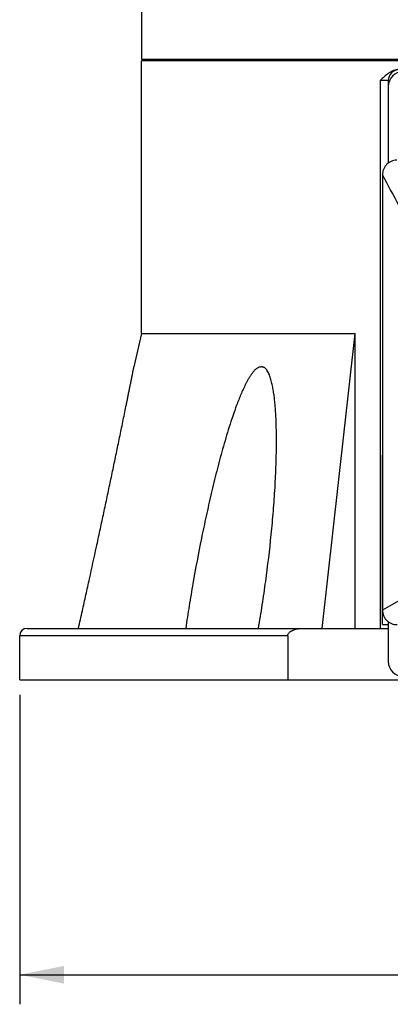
# Model space of a CAD drawing. Header units: millimetres. Extents: x 16 to 3344, y 34 to 2360.
# Tile 28 of 101: x 2625 to 2676, y 336 to 469. Entities that reach past the tile are written whole.
import ezdxf

# ---------------------------------------------------------------- set-up
doc = ezdxf.new("R2010")
doc.units = ezdxf.units.MM
doc.header["$LTSCALE"] = 185.02
doc.layers.get('0').update_dxf_attribs({"linetype": 'CONTINUOUS'})
doc.layers.add('BASE_ASM_PBL11', color=7, linetype='CONTINUOUS')
doc.layers.add('RIGHT_VIEW_VBL10', color=7, linetype='CONTINUOUS')
doc.styles.get("Standard").update_dxf_attribs({"font": 'malgun.ttf'})
doc.dimstyles.new('DIMSTYLE_2', dxfattribs={"dimtxt": 16, "dimasz": 6, "dimexe": 1, "dimexo": 0.5, "dimgap": 1, "dimtad": 1, "dimdsep": 46, "dimtxsty": 'Standard', "dimblk": '_FILLED', "dimblk1": '_FILLED', "dimblk2": '_FILLED', "dimcen": 0.09, "dimclrt": 134, "dimazin": 2, "dimtp": 0.5, "dimtm": 0.5, "dimtfac": 1, "dimtofl": 0, "dimtmove": 0, "dimatfit": 3, "dimldrblk": '_FILLED', "dimfxl": 1, "dimtolj": 1, "dimarcsym": 0})

# ---------------------------------------------------------------- blocks, each defined once
blk = doc.blocks.new('_FILLED')
at = {"color": 0, "linetype": 'ByBlock'}
blk.add_solid([(0, 0), (-1, 0.2), (-1, -0.2)], dxfattribs=at)
blk = doc.blocks.new('*D30')
at = {"color": 134, "transparency": 16777216}
for p, q in [((2568.56, 367.69), (2568.56, 325.69)), ((2717.56, 367.69), (2717.56, 325.69)), ((2568.56, 329.69), (2643.06, 329.69)), ((2717.56, 329.69), (2643.06, 329.69))]:
    blk.add_line(p, q, dxfattribs=at)
at = {"color": 134, "transparency": 16777216, "xscale": 6, "yscale": 6, "zscale": 6, "rotation": 180}
blk.add_blockref('_FILLED', (2568.56, 329.69), dxfattribs=at)
at = {"color": 134, "transparency": 16777216, "xscale": 6, "yscale": 6, "zscale": 6}
blk.add_blockref('_FILLED', (2717.56, 329.69), dxfattribs=at)
at = {"color": 134, "transparency": 16777216, "insert": (2643.06, 349.69), "char_height": 16, "width": 36.8, "attachment_point": 2, "line_spacing_factor": 0.9}
blk.add_mtext('149', dxfattribs=at)
blk = doc.blocks.new('BASE_ASM_PBL11', base_point=(2718.209, 456.455))
at = {"layer": 'BASE_ASM_PBL11', "color": 7}
for p, q in [((2585.057, 560.189), (2585.057, 453.889)), ((2585.057, 453.889), (2701.057, 453.889)), ((2701.057, 453.689), (2585.057, 453.689)), ((2585.057, 416.689), (2585.057, 453.689)), ((2587.057, 453.889), (2587.057, 453.689)), ((2618.557, 450.989), (2617.441, 450.989)), ((2617.441, 450.989), (2617.441, 376.689)), ((2618.557, 450.989), (2618.557, 439.815)), ((2585.057, 416.689), (2584.05, 412.159)), ((2585.057, 416.689), (2614.057, 416.689)), ((2609.607, 376.689), (2614.057, 416.689)), ((2614.057, 376.689), (2614.057, 416.689)), ((2617.758, 400.189), (2617.757, 400.189)), ((2617.757, 377.189), (2617.757, 400.189)), ((2569.557, 376.689), (2618.557, 376.689)), ((2617.757, 377.189), (2618.557, 377.189)), ((2618.557, 377.58), (2618.557, 372.189)), ((2604.923, 375.689), (2568.557, 375.689)), ((2568.557, 369.689), (2568.557, 375.689)), ((2604.923, 375.689), (2604.923, 369.689)), ((2568.557, 369.689), (2717.557, 369.689))]:
    blk.add_line(p, q, dxfattribs=at)
for centre, radius, start, end in [((2620.057, 450.989), 1.5, 90, 180), ((2620.557, 450.189), 2, 90, 180), ((2569.557, 375.689), 1, 90, 180), ((2620.557, 372.189), 2, 180, 270)]:
    blk.add_arc(centre, radius, start, end, dxfattribs=at)
for points, knots in [([(2620.004, 452.489), (2619.879, 452.489), (2619.629, 452.463), (2619.144, 452.323), (2618.583, 452.014), (2617.991, 451.528), (2617.624, 451.169), (2617.441, 450.989)], [0, 0, 0, 0, 0.1230064, 0.2463481, 0.4948461, 0.7466247, 1, 1, 1, 1]), ([(2619.695, 440.189), (2619.567, 440.189), (2619.308, 440.163), (2618.937, 440.048), (2618.597, 439.859), (2618.3, 439.608), (2618.062, 439.3), (2617.828, 438.839), (2617.758, 438.448), (2617.758, 438.192)], [0, 0, 0, 0, 0.1251295, 0.2502458, 0.3753707, 0.5004916, 0.6256221, 0.7507661, 1, 1, 1, 1]), ([(2617.758, 438.192), (2617.76, 433.273), (2617.759, 423.436), (2617.756, 408.68), (2617.759, 393.924), (2617.76, 384.086), (2617.758, 379.167)], [0, 0, 0, 0, 0.25, 0.5, 0.75, 1, 1, 1, 1]), ([(2617.758, 438.192), (2618.496, 436.8), (2619.614, 434.723), (2621.141, 431.978), (2622.308, 429.937), (2623.51, 427.91), (2624.757, 425.889), (2626.057, 423.866), (2626.96, 422.527), (2627.426, 421.859)], [0, 0, 0, 0, 0.2488319, 0.3725739, 0.4962294, 0.6201502, 0.7449009, 0.871251, 1, 1, 1, 1]), ([(2577.057, 379.07), (2577.219, 379.794), (2577.542, 381.24), (2578.182, 384.133), (2578.815, 387.025), (2579.441, 389.917), (2579.906, 392.082), (2580.367, 394.245), (2580.824, 396.404), (2581.276, 398.557), (2581.649, 400.348), (2581.944, 401.775), (2582.164, 402.841), (2582.383, 403.903), (2582.599, 404.96), (2582.813, 406.01), (2582.99, 406.88), (2583.13, 407.57), (2583.233, 408.083), (2583.336, 408.591), (2583.436, 409.093), (2583.536, 409.588), (2583.634, 410.072), (2583.712, 410.469), (2583.773, 410.778), (2583.818, 411), (2583.862, 411.214), (2583.904, 411.419), (2583.941, 411.614), (2583.97, 411.766), (2583.993, 411.878), (2584.008, 411.949), (2584.021, 412.012), (2584.033, 412.063), (2584.041, 412.1), (2584.047, 412.123), (2584.05, 412.136), (2584.053, 412.146), (2584.055, 412.154), (2584.056, 412.156), (2584.057, 412.159), (2584.057, 412.159)], [0, 0, 0, 0, 0.065734, 0.1314534, 0.2627883, 0.3283716, 0.3938732, 0.4592685, 0.5245255, 0.5896007, 0.6544304, 0.6867247, 0.7189163, 0.7509819, 0.7828896, 0.8145937, 0.8460284, 0.8616117, 0.8770829, 0.8924224, 0.9075915, 0.9225202, 0.9371586, 0.9514429, 0.9583723, 0.9650877, 0.9715433, 0.9777451, 0.983662, 0.9891138, 0.9915442, 0.9937217, 0.9956107, 0.9971875, 0.9984315, 0.9989222, 0.9993211, 0.9996265, 0.9998392, 0.9999623, 1, 1, 1, 1]), ([(2603.388, 402.08), (2603.388, 402.578), (2603.379, 403.573), (2603.334, 405.058), (2603.262, 406.288), (2603.179, 407.262), (2603.101, 407.985), (2603.005, 408.699), (2602.886, 409.4), (2602.762, 409.974), (2602.647, 410.422), (2602.548, 410.746), (2602.43, 411.056), (2602.297, 411.353), (2602.153, 411.633), (2602.005, 411.843), (2601.865, 411.978), (2601.752, 412.059), (2601.627, 412.113), (2601.496, 412.142), (2601.359, 412.15), (2601.17, 412.137), (2600.925, 412.072), (2600.697, 411.941), (2600.526, 411.802), (2600.361, 411.636), (2600.212, 411.449), (2600.067, 411.256), (2599.922, 411.057), (2599.75, 410.798), (2599.558, 410.474), (2599.376, 410.14), (2599.142, 409.687), (2598.864, 409.108), (2598.553, 408.401), (2598.261, 407.683), (2597.889, 406.714), (2597.454, 405.49), (2596.968, 404.007), (2596.512, 402.514), (2596.079, 401.013), (2595.667, 399.507), (2595.142, 397.493), (2594.526, 394.968), (2593.839, 391.93), (2592.988, 387.875), (2592.223, 383.81), (2591.539, 379.741), (2591.224, 377.706), (2591.075, 376.689)], [0, 0, 0, 0, 0.0310211, 0.0618628, 0.0924653, 0.1076484, 0.1227301, 0.1376773, 0.1524438, 0.1669999, 0.1741824, 0.1812243, 0.1880831, 0.1948179, 0.2014244, 0.2076896, 0.210656, 0.2135111, 0.2162859, 0.2190503, 0.2218625, 0.2247551, 0.2308444, 0.2374409, 0.2409349, 0.2445426, 0.2519853, 0.2557728, 0.2595886, 0.2673088, 0.2751267, 0.2830096, 0.2909372, 0.3068853, 0.3229213, 0.3390144, 0.3551441, 0.3874691, 0.4198415, 0.4522331, 0.4846284, 0.5170179, 0.5493957, 0.6140993, 0.6787172, 0.7432338, 0.8719057, 0.9360346, 1, 1, 1, 1]), ([(2600.945, 376.689), (2601.127, 377.749), (2601.472, 379.869), (2602.086, 384.109), (2602.591, 388.354), (2602.977, 392.598), (2603.2, 395.769), (2603.349, 398.928), (2603.388, 401.032), (2603.388, 402.08)], [0, 0, 0, 0, 0.1263094, 0.252332, 0.5034094, 0.6283937, 0.7529145, 0.8768517, 1, 1, 1, 1]), ([(2628.884, 384.575), (2628.346, 384.352), (2627.304, 383.913), (2625.782, 383.26), (2624.337, 382.617), (2622.511, 381.756), (2620.312, 380.627), (2618.601, 379.662), (2617.758, 379.167)], [0, 0, 0, 0, 0.1410519, 0.2741075, 0.4012332, 0.5241218, 0.7632143, 1, 1, 1, 1]), ([(2617.758, 379.167), (2617.758, 379.038), (2617.783, 378.777), (2617.897, 378.402), (2618.083, 378.058), (2618.332, 377.755), (2618.638, 377.509), (2619.097, 377.265), (2619.491, 377.188), (2619.749, 377.188)], [0, 0, 0, 0, 0.1251422, 0.2502769, 0.37542, 0.5005569, 0.6256958, 0.750843, 1, 1, 1, 1]), ([(2604.923, 375.689), (2604.923, 375.739), (2604.938, 375.84), (2605.001, 375.979), (2605.091, 376.101), (2605.236, 376.241), (2605.449, 376.38), (2605.726, 376.501), (2606.016, 376.589), (2606.411, 376.667), (2606.714, 376.689), (2606.915, 376.689)], [0, 0, 0, 0, 0.0623688, 0.1247955, 0.1872809, 0.2498032, 0.3747329, 0.4997749, 0.6248586, 0.7499603, 1, 1, 1, 1])]:
    blk.add_open_spline(points, degree=3, knots=knots, dxfattribs=at)
blk.add_open_spline([(2576.523, 376.689), (2576.702, 377.483), (2576.88, 378.276), (2577.057, 379.07)], degree=3, dxfattribs=at)
at = {"layer": 'BASE_ASM_PBL11', "color": 134}
dim = blk.add_linear_dim(base=(2717.557, 329.689), p1=(2568.557, 368.189), p2=(2717.557, 368.189), dimstyle='DIMSTYLE_2', dxfattribs=at)
dim.commit()
dim.dimension.update_dxf_attribs({"geometry": '*D30', "text_midpoint": (2643.416, 329.689), "dimtype": 160})
blk = doc.blocks.new('RIGHT_VIEW_VBL10', base_point=(2722.62, 751.59))
at = {"layer": 'BASE_ASM_PBL11'}
blk.add_blockref('BASE_ASM_PBL11', (2718.21, 456.46), dxfattribs=at)

msp = doc.modelspace()

# ---------------------------------------------------------------- block references
at = {"layer": 'RIGHT_VIEW_VBL10'}
msp.add_blockref('RIGHT_VIEW_VBL10', (2779.565, 761.4), dxfattribs=at)

doc.saveas('drawing.dxf')
